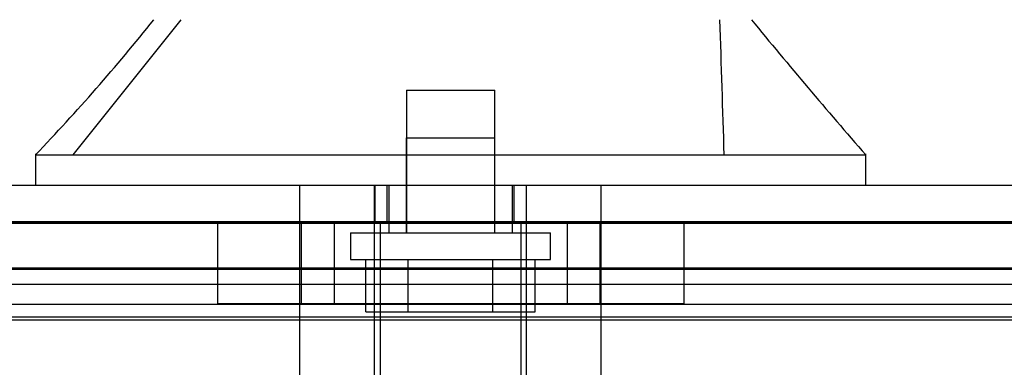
# Model space of a CAD drawing. Header units: inches. Extents: x 1 to 299, y -2 to 199.
# Tile 21 of 57: x 93.628 to 96.213, y 26.583 to 27.496. Entities that reach past the tile are written whole.
import ezdxf
from ezdxf.enums import TextEntityAlignment as Align
from ezdxf.lldxf.tags import DXFTag

# ---------------------------------------------------------------- set-up
doc = ezdxf.new("R2010")
doc.units = ezdxf.units.IN
doc.header["$MEASUREMENT"] = 0
for name, color, linetype in [('COM70220', 7, 'Continuous'), ('COM71196-5', 7, 'Continuous'), ('COM71298-1', 7, 'Continuous'), ('COM71299-1', 7, 'Continuous'), ('Default', 7, 'Continuous'), ('HAN13068', 7, 'Continuous'), ('HAN13068_SCREW', 7, 'Continuous'), ('HAN_NUT', 7, 'Continuous'), ('STD26122', 7, 'Continuous')]:
    doc.layers.add(name, color=color, linetype=linetype)
doc.styles.add('SEACAD_Times_New_Roman', font='times.ttf')
tags = doc.linetypes.add('HIDDEN2', pattern=[0.1875, 0.125, -0.0625]).pattern_tags.tags
tags[6:7] = [DXFTag(74, 4), DXFTag(75, 0), DXFTag(340, '0'), DXFTag(46, 0.0), DXFTag(50, 0.0), DXFTag(44, 0.0), DXFTag(45, 0.0)]
tags[4:5] = [DXFTag(74, 4), DXFTag(75, 0), DXFTag(340, '0'), DXFTag(46, 0.0), DXFTag(50, 0.0), DXFTag(44, 0.0), DXFTag(45, 0.0)]
doc.dimstyles.new('HAMMOND_(STH_-_300x200)', dxfattribs={"dimtxt": 1.5, "dimasz": 1.875, "dimexe": 0.75, "dimexo": 0.75, "dimgap": 0.375, "dimtad": 0, "dimtih": 1, "dimtoh": 1, "dimzin": 0, "dimdsep": 46, "dimtxsty": 'SEACAD_Times_New_Roman', "dimblk1": '_SE_FILLED', "dimblk2": '_SE_FILLED', "dimsah": 1, "dimcen": 0.75, "dimadec": 0, "dimazin": 0, "dimtfac": 0.8, "dimtofl": 0, "dimtmove": 0, "dimatfit": 3, "dimfxl": 1, "dimtolj": 1, "dimtzin": 0, "dimarcsym": 0})

# ---------------------------------------------------------------- blocks, each defined once
blk = doc.blocks.new('SE2')
at = {"layer": 'COM70220', "color": 7, "linetype": 'HIDDEN2'}
for p, q in [((92.8685, 26.9647), (113.3365, 26.9647)), ((92.8685, 26.9637), (113.3365, 26.9637)), ((92.8685, 26.9617), (113.3365, 26.9617)), ((92.8685, 26.7157), (113.3365, 26.7157))]:
    blk.add_line(p, q, dxfattribs=at)
at = {"layer": 'COM71196-5', "color": 7, "linetype": 'Continuous'}
blk.add_line((92.2925, 27.0607), (113.9125, 27.0607), dxfattribs=at)
at = {"layer": 'COM71196-5', "color": 7, "linetype": 'HIDDEN2'}
for p, q in [((94.5611, 27.0607), (94.5611, 26.9657)), ((94.5925, 27.0607), (94.5925, 26.9657)), ((94.9265, 26.9657), (94.9265, 27.0607)), ((94.958, 27.0607), (94.958, 26.9657)), ((92.2925, 26.9657), (113.9125, 26.9657))]:
    blk.add_line(p, q, dxfattribs=at)
at = {"layer": 'COM71298-1', "color": 7, "linetype": 'HIDDEN2'}
for p, q in [((113.5395, 26.843), (92.5015, 26.843)), ((113.2895, 26.8005), (92.7515, 26.8005)), ((113.5392, 26.748), (92.5018, 26.748)), ((113.2895, 26.7069), (92.7515, 26.7069))]:
    blk.add_line(p, q, dxfattribs=at)
at = {"layer": 'COM71299-1', "color": 7, "linetype": 'HIDDEN2'}
blk.add_line((92.5015, 26.8407), (113.5395, 26.8407), dxfattribs=at)
at = {"layer": 'HAN13068', "color": 7, "linetype": 'HIDDEN2'}
for p, q in [((93.7686, 27.1407), (94.0522, 27.4957)), ((94.643, 27.1857), (94.876, 27.1857)), ((94.643, 27.1857), (94.643, 26.9357)), ((94.876, 26.9357), (94.876, 27.1857)), ((94.364, 26.3587), (94.364, 27.0607)), ((94.5599, 26.3587), (94.5599, 27.0607)), ((94.597, 27.0607), (94.597, 26.9357)), ((94.922, 26.9357), (94.922, 27.0607)), ((94.9591, 26.3587), (94.9591, 27.0607)), ((95.155, 26.3587), (95.155, 27.0607))]:
    blk.add_line(p, q, dxfattribs=at)
at = {"layer": 'HAN13068', "color": 7, "linetype": 'Continuous'}
for p, q in [((93.6696, 27.1437), (93.6696, 27.0607)), ((95.8494, 27.0607), (95.8494, 27.1436)), ((93.6696, 27.1407), (94.0211, 27.1407)), ((94.0211, 27.1407), (94.2539, 27.1407)), ((94.2539, 27.1407), (94.7003, 27.1407)), ((94.7003, 27.1407), (94.8188, 27.1407)), ((94.8188, 27.1407), (94.8699, 27.1407)), ((94.8699, 27.1407), (95.0181, 27.1407)), ((95.0181, 27.1407), (95.4979, 27.1407)), ((95.4979, 27.1407), (95.8493, 27.1407))]:
    blk.add_line(p, q, dxfattribs=at)
for centre, radius, start, end in [((89.8777, 30.7729), 5.2509, 316.2334, 321.3827), ((107.9652, 37.685), 16.0617, 219.37458, 221.03271)]:
    blk.add_arc(centre, radius, start, end, dxfattribs=at)
at = {"layer": 'HAN13068', "color": 7, "linetype": 'HIDDEN2'}
blk.add_open_spline([(95.478, 27.1407), (95.4743, 27.259), (95.4705, 27.3774), (95.4668, 27.4957)], degree=3, dxfattribs=at)
at = {"layer": 'HAN13068_SCREW', "color": 7, "linetype": 'HIDDEN2'}
for p, q in [((94.6435, 27.3107), (94.8755, 27.3107)), ((94.6435, 27.3107), (94.6435, 26.9357)), ((94.8755, 26.9357), (94.8755, 27.3107)), ((94.497, 26.9357), (95.022, 26.9357)), ((94.497, 26.9357), (94.497, 26.8657)), ((95.022, 26.8657), (95.022, 26.9357)), ((94.497, 26.8657), (95.022, 26.8657)), ((94.5372, 26.7287), (94.5372, 26.8657)), ((94.6484, 26.7287), (94.6484, 26.8657)), ((94.8707, 26.7287), (94.8707, 26.8657)), ((94.9818, 26.7287), (94.9818, 26.8657)), ((94.5372, 26.7287), (94.6484, 26.7287)), ((94.6484, 26.7287), (94.8707, 26.7287)), ((94.8707, 26.7287), (94.9818, 26.7287))]:
    blk.add_line(p, q, dxfattribs=at)
at = {"layer": 'HAN_NUT', "color": 7, "linetype": 'HIDDEN2'}
for p, q in [((94.1475, 26.9657), (94.1475, 26.7507)), ((94.367, 26.9657), (94.367, 26.7507)), ((94.4535, 26.9657), (94.4535, 26.7507)), ((95.0655, 26.9657), (95.0655, 26.7507)), ((95.152, 26.7507), (95.152, 26.9657)), ((95.3715, 26.9657), (95.3715, 26.7507)), ((94.1475, 26.7507), (94.4535, 26.7507)), ((94.4535, 26.7507), (95.0655, 26.7507)), ((95.0655, 26.7507), (95.3715, 26.7507))]:
    blk.add_line(p, q, dxfattribs=at)
at = {"layer": 'STD26122', "color": 7, "linetype": 'HIDDEN2'}
for p, q in [((94.5745, 26.9657), (94.5745, 26.0007)), ((94.9445, 26.0007), (94.9445, 26.9657))]:
    blk.add_line(p, q, dxfattribs=at)
blk = doc.blocks.new('DMBLK15')
at = {"layer": 'Default', "linetype": 'Continuous', "transparency": 16777216}
for points in [[(94.8635, 34.11), (92.9885, 33.7975), (94.8635, 33.485)], [(111.6645, 34.11), (111.6645, 33.485), (113.5395, 33.7975)]]:
    blk.add_hatch(color=7, dxfattribs=at).paths.add_polyline_path(points)
at = {"layer": 'Default', "color": 7, "linetype": 'Continuous', "transparency": 16777216}
for p, q in [((92.9885, 27.4057), (92.9885, 34.5475)), ((113.5395, 27.5907), (113.5395, 34.5475)), ((97.0696, 33.7975), (92.9885, 33.7975)), ((113.5395, 33.7975), (109.4584, 33.7975))]:
    blk.add_line(p, q, dxfattribs=at)
at = {"layer": 'Default', "color": 7, "linetype": 'Continuous', "transparency": 16777216, "style": 'SEACAD_Times_New_Roman'}
for s, p in [('20.55', (100.7048, 34.5475)), ('OPENNING', (97.5946, 32.2975))]:
    blk.add_text(s, height=1.5, dxfattribs=at).set_placement(p, align=Align.TOP_LEFT)
blk = doc.blocks.new('_SE_FILLED')
at = {"color": 0}
blk.add_line((0, 0), (-1, 0), dxfattribs=at)
blk.add_solid([(0, 0), (-1, -0.1665), (-1, 0.1665), (0, 0)], dxfattribs=at)

msp = doc.modelspace()

# ---------------------------------------------------------------- block references
at = {"layer": 'Default'}
msp.add_blockref('SE2', (0, 0), dxfattribs=at)

# ---------------------------------------------------------------- dimensions: what is measured, and where the dimension line sits
at = {"layer": 'Default', "color": 7, "linetype": 'Continuous'}
dim = msp.add_linear_dim(base=(92.9885, 33.7975), p1=(113.5395, 26.8407), p2=(92.9885, 26.6557), text='\\A1;<>\\POPENNING', dimstyle='HAMMOND_(STH_-_300x200)', dxfattribs=at)
dim.commit()
dim.dimension.update_dxf_attribs({"geometry": 'DMBLK15', "text_midpoint": (103.264, 33.7975), "dimtype": 160})

doc.saveas('drawing.dxf')
